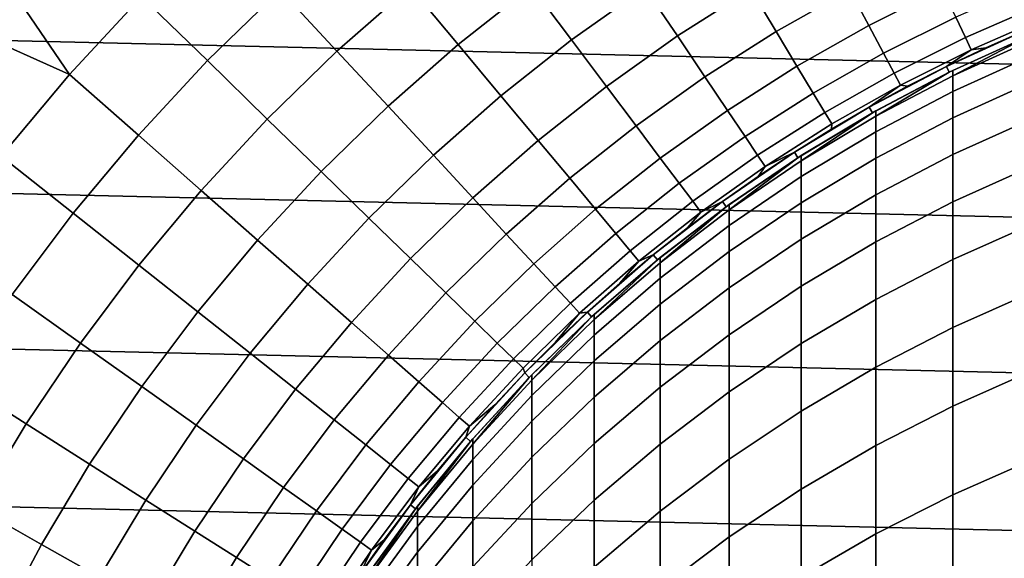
# Model space of a CAD drawing. Header units: metres. Extents: x -28 to 70, y -212 to 27.
# Tile 71 of 220: x -12.57 to -4.84, y 6.91 to 11.14. Entities that reach past the tile are written whole.
import ezdxf

# ---------------------------------------------------------------- set-up
doc = ezdxf.new("R2010")
doc.units = ezdxf.units.M
doc.layers.add('solid_10_261_012_XXX', color=7, linetype='CONTINUOUS')

msp = doc.modelspace()

# ---------------------------------------------------------------- linework, layer by layer
at = {"layer": 'solid_10_261_012_XXX'}
for points in [[(-24.531904, 12.427213, -5), (25.087387, 11.263793, -5), (25.587807, 10.075421, -5), (-25.087387, 11.263793, -5)], [(-11.015319, 11.900925, 163.48201), (-11.613358, 11.31809, 163.48201), (-11.096909, 10.814772, 164.971497), (-10.525464, 11.371687, 164.971497)], [(-9.926108, 11.898447, 164.971497), (-10.525464, 11.371687, 164.971497), (-10.079541, 10.889914, 166.490601), (-9.505578, 11.394357, 166.490601)], [(-8.906407, 11.868585, 166.490601), (-9.505578, 11.394357, 166.490601), (-9.127255, 10.940861, 168.036514), (-8.551931, 11.396214, 168.036514)], [(-7.953929, 11.821346, 168.036514), (-8.551931, 11.396214, 168.036514), (-8.237659, 10.977417, 169.606369), (-7.661632, 11.386926, 169.606369)], [(-7.065289, 11.766239, 169.606369), (-7.661632, 11.386926, 169.606369), (-7.407265, 11.00888, 171.197281), (-6.83072, 11.375599, 171.197281)], [(-12.331365, 11.702027, 162.026337), (-12.633462, 11.37522, 162.026337), (-12.180601, 10.705243, 163.48201), (-11.613358, 11.31809, 163.48201)], [(-6.236062, 11.712153, 171.197281), (-6.83072, 11.375599, 171.197281), (-6.631564, 11.043933, 172.806305), (-6.054244, 11.370674, 172.806305)], [(-5.460868, 11.667263, 172.806305), (-6.054244, 11.370674, 172.806305), (-5.90509, 11.090545, 174.430466), (-5.326333, 11.379826, 174.430466)], [(-12.633462, 11.37522, 162.026337), (-12.926902, 11.040617, 162.026337), (-12.180601, 10.705243, 163.48201)], [(-10.525464, 11.371687, 164.971497), (-11.096909, 10.814772, 164.971497), (-10.626777, 10.356592, 166.490601), (-10.079541, 10.889914, 166.490601)], [(-9.505578, 11.394357, 166.490601), (-10.079541, 10.889914, 166.490601), (-9.678375, 10.456494, 168.036514), (-9.127255, 10.940861, 168.036514)], [(-8.551931, 11.396214, 168.036514), (-9.127255, 10.940861, 168.036514), (-8.79184, 10.538797, 169.606369), (-8.237659, 10.977417, 169.606369)], [(-7.661632, 11.386926, 169.606369), (-8.237659, 10.977417, 169.606369), (-7.964167, 10.612966, 171.197281), (-7.407265, 11.00888, 171.197281)], [(-6.83072, 11.375599, 171.197281), (-7.407265, 11.00888, 171.197281), (-7.191299, 10.687904, 172.806305), (-6.631564, 11.043933, 172.806305)], [(-6.054244, 11.370674, 172.806305), (-6.631564, 11.043933, 172.806305), (-6.468188, 10.771852, 174.430466), (-5.90509, 11.090545, 174.430466)], [(-5.326333, 11.379826, 174.430466), (-5.90509, 11.090545, 174.430466), (-5.788877, 10.872281, 176.066772), (-5.22151, 11.155869, 176.066772)], [(-4.640297, 11.409875, 176.066772), (-5.22151, 11.155869, 176.066772), (-5.146593, 10.995808, 177.712189), (-4.573719, 11.246168, 177.712189)], [(-11.613358, 11.31809, 163.48201), (-12.180601, 10.705243, 163.48201), (-11.638926, 10.229177, 164.971497), (-11.096909, 10.814772, 164.971497)], [(-25.087387, 11.263793, -5), (25.587807, 10.075421, -5), (26.031919, 8.865052, -5), (-25.587807, 10.075421, -5)], [(-4.573719, 11.246168, 177.712189), (-5.146593, 10.995808, 177.712189), (-5.10172, 10.899936, 179.363678), (-4.533841, 11.148114, 179.363678)], [(-5.22151, 11.155869, 176.066772), (-5.788877, 10.872281, 176.066772), (-5.70582, 10.716289, 177.712189), (-5.146593, 10.995808, 177.712189)], [(-4.533841, 11.148114, 179.363678), (-5.10172, 10.899936, 179.363678), (-4.98498, 10.915584, 181), (-4.671241, 11.053484, 181)], [(-5.90509, 11.090545, 174.430466), (-6.468188, 10.771852, 174.430466), (-6.340893, 10.559861, 176.066772), (-5.788877, 10.872281, 176.066772)], [(-4.98498, 10.915584, 181), (-5.294653, 10.768781, 181), (-5.294706, 10.768755, 231.529999), (-4.671167, 11.053514, 231.529999)], [(-4.65179, 11.007422, 231.529999), (-4.671167, 11.053514, 231.529999), (-5.294706, 10.768755, 231.529999), (-5.272583, 10.723916, 231.529999)], [(-4.671241, 11.053484, 181), (-4.98498, 10.915584, 181), (-4.671167, 11.053514, 231.529999)], [(-12.926902, 11.040617, 162.026337), (-13.211481, 10.698446, 162.026337), (-12.715543, 10.064006, 163.48201), (-12.180601, 10.705243, 163.48201)], [(-8.237659, 10.977417, 169.606369), (-8.79184, 10.538797, 169.606369), (-8.499949, 10.188909, 171.197281), (-7.964167, 10.612966, 171.197281)], [(-7.407265, 11.00888, 171.197281), (-7.964167, 10.612966, 171.197281), (-7.731964, 10.303535, 172.806305), (-7.191299, 10.687904, 172.806305)], [(-6.631564, 11.043933, 172.806305), (-7.191299, 10.687904, 172.806305), (-7.014133, 10.424596, 174.430466), (-6.468188, 10.771852, 174.430466)], [(-5.146593, 10.995808, 177.712189), (-5.70582, 10.716289, 177.712189), (-5.656071, 10.622853, 179.363678), (-5.10172, 10.899936, 179.363678)], [(-4.65179, 11.007422, 231.529999), (-5.272583, 10.723916, 231.529999), (-5.244397, 10.737728, 277.299988), (-4.651778, 11.007427, 277.299988)], [(-4.62221, 10.978453, 280.332489), (-4.62221, 11.019876, 277.299988), (-4.651778, 11.007427, 277.299988), (-5.244397, 10.696409, 280.324768)], [(-5.244397, 10.696409, 280.324768), (-4.651778, 11.007427, 277.299988), (-5.244397, 10.737728, 277.299988)], [(-5.244397, 10.696409, 280.324768), (-5.244397, 10.572486, 283.34729), (-4.62221, 10.854213, 283.362701), (-4.62221, 10.978453, 280.332489)], [(-9.127255, 10.940861, 168.036514), (-9.678375, 10.456494, 168.036514), (-9.322706, 10.07223, 169.606369), (-8.79184, 10.538797, 169.606369)], [(-5.10172, 10.899936, 179.363678), (-5.656071, 10.622853, 179.363678), (-5.600008, 10.613195, 181), (-5.294653, 10.768781, 181)], [(-5.10172, 10.899936, 179.363678), (-5.294653, 10.768781, 181), (-4.98498, 10.915584, 181)], [(-10.079541, 10.889914, 166.490601), (-10.626777, 10.356592, 166.490601), (-10.20383, 9.9444, 168.036514), (-9.678375, 10.456494, 168.036514)], [(-5.788877, 10.872281, 176.066772), (-6.340893, 10.559861, 176.066772), (-6.249916, 10.408351, 177.712189), (-5.70582, 10.716289, 177.712189)], [(-5.244397, 10.572486, 283.34729), (-5.244397, 10.366048, 286.365295), (-4.62221, 10.647249, 286.388397), (-4.62221, 10.854213, 283.362701)], [(-11.096909, 10.814772, 164.971497), (-11.638926, 10.229177, 164.971497), (-11.145831, 9.795808, 166.490601), (-10.626777, 10.356592, 166.490601)], [(-6.468188, 10.771852, 174.430466), (-7.014133, 10.424596, 174.430466), (-6.876094, 10.219439, 176.066772), (-6.340893, 10.559861, 176.066772)], [(-5.900795, 10.448953, 181), (-5.900734, 10.448988, 231.529999), (-5.294706, 10.768755, 231.529999), (-5.600008, 10.613195, 181)], [(-5.272583, 10.723916, 231.529999), (-5.294706, 10.768755, 231.529999), (-5.900734, 10.448988, 231.529999), (-5.876242, 10.405396, 231.529999)], [(-5.294653, 10.768781, 181), (-5.600008, 10.613195, 181), (-5.294706, 10.768755, 231.529999)], [(-12.180601, 10.705243, 163.48201), (-12.715543, 10.064006, 163.48201), (-12.150079, 9.616457, 164.971497), (-11.638926, 10.229177, 164.971497)], [(-7.191299, 10.687904, 172.806305), (-7.731964, 10.303535, 172.806305), (-7.541478, 10.049695, 174.430466), (-7.014133, 10.424596, 174.430466)], [(-5.70582, 10.716289, 177.712189), (-6.249916, 10.408351, 177.712189), (-6.195423, 10.317601, 179.363678), (-5.656071, 10.622853, 179.363678)], [(-5.272583, 10.723916, 231.529999), (-5.876242, 10.405396, 231.529999), (-5.849443, 10.420485, 277.299988), (-5.272592, 10.723911, 277.299988)], [(-5.244397, 10.696409, 280.324768), (-5.244397, 10.737728, 277.299988), (-5.272592, 10.723911, 277.299988), (-5.849443, 10.379286, 280.316101)], [(-5.849443, 10.379286, 280.316101), (-5.272592, 10.723911, 277.299988), (-5.849443, 10.420485, 277.299988)], [(-5.849443, 10.379286, 280.316101), (-5.849443, 10.255716, 283.329987), (-5.244397, 10.572486, 283.34729), (-5.244397, 10.696409, 280.324768)], [(-5.272583, 10.723916, 231.529999), (-5.272592, 10.723911, 277.299988), (-5.244397, 10.737728, 277.299988)], [(-7.964167, 10.612966, 171.197281), (-8.499949, 10.188909, 171.197281), (-8.252126, 9.891841, 172.806305), (-7.731964, 10.303535, 172.806305)], [(-5.656071, 10.622853, 179.363678), (-6.195423, 10.317601, 179.363678), (-6.19677, 10.276188, 181), (-5.900795, 10.448953, 181)], [(-5.656071, 10.622853, 179.363678), (-5.900795, 10.448953, 181), (-5.600008, 10.613195, 181)], [(-5.244397, 10.366048, 286.365295), (-5.244397, 10.077251, 289.376556), (-4.62221, 10.357717, 289.407318), (-4.62221, 10.647249, 286.388397)], [(-8.79184, 10.538797, 169.606369), (-9.322706, 10.07223, 169.606369), (-9.013192, 9.737832, 171.197281), (-8.499949, 10.188909, 171.197281)], [(-6.340893, 10.559861, 176.066772), (-6.876094, 10.219439, 176.066772), (-6.777438, 10.072812, 177.712189), (-6.249916, 10.408351, 177.712189)], [(-5.849443, 10.255716, 283.329987), (-5.849443, 10.04987, 286.339325), (-5.244397, 10.366048, 286.365295), (-5.244397, 10.572486, 283.34729)], [(-9.678375, 10.456494, 168.036514), (-10.20383, 9.9444, 168.036514), (-9.828852, 9.578955, 169.606369), (-9.322706, 10.07223, 169.606369)], [(-6.19677, 10.276188, 181), (-6.48769, 10.095042, 181), (-6.487733, 10.095014, 231.529999), (-5.900734, 10.448988, 231.529999)], [(-5.876242, 10.405396, 231.529999), (-5.900734, 10.448988, 231.529999), (-6.487733, 10.095014, 231.529999), (-6.460644, 10.052989, 231.529999)], [(-5.900795, 10.448953, 181), (-6.19677, 10.276188, 181), (-5.900734, 10.448988, 231.529999)], [(-7.014133, 10.424596, 174.430466), (-7.541478, 10.049695, 174.430466), (-7.393061, 9.851915, 176.066772), (-6.876094, 10.219439, 176.066772)], [(-6.249916, 10.408351, 177.712189), (-6.777438, 10.072812, 177.712189), (-6.718346, 9.984988, 179.363678), (-6.195423, 10.317601, 179.363678)], [(-5.876242, 10.405396, 231.529999), (-6.460644, 10.052989, 231.529999), (-6.435371, 10.069185, 277.299988), (-5.876208, 10.405416, 277.299988)], [(-5.849443, 10.379286, 280.316101), (-5.849443, 10.420485, 277.299988), (-5.876208, 10.405416, 277.299988), (-6.435371, 10.028116, 280.306519)], [(-6.435371, 10.028116, 280.306519), (-5.876208, 10.405416, 277.299988), (-6.435371, 10.069185, 277.299988)], [(-6.435371, 10.028116, 280.306519), (-6.435371, 9.904941, 283.310791), (-5.849443, 10.255716, 283.329987), (-5.849443, 10.379286, 280.316101)], [(-5.876242, 10.405396, 231.529999), (-5.876208, 10.405416, 277.299988), (-5.849443, 10.420485, 277.299988)], [(-5.849443, 10.04987, 286.339325), (-5.849443, 9.761901, 289.341949), (-5.244397, 10.077251, 289.376556), (-5.244397, 10.366048, 286.365295)], [(-10.626777, 10.356592, 166.490601), (-11.145831, 9.795808, 166.490601), (-10.702226, 9.405933, 168.036514), (-10.20383, 9.9444, 168.036514)], [(-7.731964, 10.303535, 172.806305), (-8.252126, 9.891841, 172.806305), (-8.048825, 9.648144, 174.430466), (-7.541478, 10.049695, 174.430466)], [(-6.195423, 10.317601, 179.363678), (-6.718346, 9.984988, 179.363678), (-6.48769, 10.095042, 181), (-6.19677, 10.276188, 181)], [(-5.244397, 10.077251, 289.376556), (-5.244397, 9.706311, 292.378784), (-4.62221, 9.985831, 292.417206), (-4.62221, 10.357717, 289.407318)], [(-11.638926, 10.229177, 164.971497), (-12.150079, 9.616457, 164.971497), (-11.635328, 9.209045, 166.490601), (-11.145831, 9.795808, 166.490601)], [(-6.876094, 10.219439, 176.066772), (-7.393061, 9.851915, 176.066772), (-7.286987, 9.710563, 177.712189), (-6.777438, 10.072812, 177.712189)], [(-6.435371, 9.904941, 283.310791), (-6.435371, 9.699749, 286.310577), (-5.849443, 10.04987, 286.339325), (-5.849443, 10.255716, 283.329987)], [(-8.499949, 10.188909, 171.197281), (-9.013192, 9.737832, 171.197281), (-8.750403, 9.453917, 172.806305), (-8.252126, 9.891841, 172.806305)], [(-25.587807, 10.075421, -5), (26.031919, 8.865052, -5), (26.418852, 7.635068, -5), (-26.031919, 8.865052, -5)], [(-12.715543, 10.064006, 163.48201), (-13.216766, 9.396082, 163.48201), (-12.629012, 8.978235, 164.971497), (-12.150079, 9.616457, 164.971497)], [(-9.322706, 10.07223, 169.606369), (-9.828852, 9.578955, 169.606369), (-9.502533, 9.260933, 171.197281), (-9.013192, 9.737832, 171.197281)], [(-7.541478, 10.049695, 174.430466), (-8.048825, 9.648144, 174.430466), (-7.890423, 9.458267, 176.066772), (-7.393061, 9.851915, 176.066772)], [(-6.777438, 10.072812, 177.712189), (-7.286987, 9.710563, 177.712189), (-7.223453, 9.625896, 179.363678), (-6.718346, 9.984988, 179.363678)], [(-7.053423, 9.708204, 181), (-7.053377, 9.708238, 231.529999), (-6.487733, 10.095014, 231.529999), (-6.773319, 9.905663, 181)], [(-6.460644, 10.052989, 231.529999), (-6.487733, 10.095014, 231.529999), (-7.053377, 9.708238, 231.529999), (-7.024075, 9.667722, 231.529999)], [(-6.460644, 10.052989, 231.529999), (-7.024075, 9.667722, 231.529999), (-7.000267, 9.684976, 277.299988), (-6.460658, 10.052979, 277.299988)], [(-6.435371, 10.028116, 280.306519), (-6.435371, 10.069185, 277.299988), (-6.460658, 10.052979, 277.299988), (-7.000267, 9.644051, 280.296021)], [(-7.000267, 9.644051, 280.296021), (-6.460658, 10.052979, 277.299988), (-7.000267, 9.684976, 277.299988)], [(-6.48769, 10.095042, 181), (-6.773319, 9.905663, 181), (-6.487733, 10.095014, 231.529999)], [(-6.718346, 9.984988, 179.363678), (-6.773319, 9.905663, 181), (-6.48769, 10.095042, 181)], [(-6.460644, 10.052989, 231.529999), (-6.460658, 10.052979, 277.299988), (-6.435371, 10.069185, 277.299988)], [(-6.435371, 9.699749, 286.310577), (-6.435371, 9.412696, 289.30365), (-5.849443, 9.761901, 289.341949), (-5.849443, 10.04987, 286.339325)], [(-5.849443, 9.761901, 289.341949), (-5.849443, 9.392023, 292.335602), (-5.244397, 9.706311, 292.378784), (-5.244397, 10.077251, 289.376556)], [(-6.718346, 9.984988, 179.363678), (-7.223453, 9.625896, 179.363678), (-7.053423, 9.708204, 181), (-6.773319, 9.905663, 181)], [(-7.000267, 9.644051, 280.296021), (-7.000267, 9.521304, 283.289825), (-6.435371, 9.904941, 283.310791), (-6.435371, 10.028116, 280.306519)], [(-5.244397, 9.706311, 292.378784), (-5.244397, 9.253504, 295.369751), (-4.62221, 9.53187, 295.415802), (-4.62221, 9.985831, 292.417206)], [(-10.20383, 9.9444, 168.036514), (-10.702226, 9.405933, 168.036514), (-10.308931, 9.060277, 169.606369), (-9.828852, 9.578955, 169.606369)], [(-7.000267, 9.521304, 283.289825), (-7.000267, 9.31683, 286.279114), (-6.435371, 9.699749, 286.310577), (-6.435371, 9.904941, 283.310791)], [(-8.252126, 9.891841, 172.806305), (-8.750403, 9.453917, 172.806305), (-8.534827, 9.221008, 174.430466), (-8.048825, 9.648144, 174.430466)], [(-7.393061, 9.851915, 176.066772), (-7.890423, 9.458267, 176.066772), (-7.777213, 9.322562, 177.712189), (-7.286987, 9.710563, 177.712189)], [(-11.145831, 9.795808, 166.490601), (-11.635328, 9.209045, 166.490601), (-11.172241, 8.842525, 168.036514), (-10.702226, 9.405933, 168.036514)], [(-6.435371, 9.412696, 289.30365), (-6.435371, 9.043995, 292.28775), (-5.849443, 9.392023, 292.335602), (-5.849443, 9.761901, 289.341949)], [(-9.013192, 9.737832, 171.197281), (-9.502533, 9.260933, 171.197281), (-9.225477, 8.990921, 172.806305), (-8.750403, 9.453917, 172.806305)], [(-7.286987, 9.710563, 177.712189), (-7.777213, 9.322562, 177.712189), (-7.709404, 9.24128, 179.363678), (-7.223453, 9.625896, 179.363678)], [(-7.327775, 9.502827, 181), (-7.596149, 9.2897, 181), (-7.596182, 9.289673, 231.529999), (-7.053377, 9.708238, 231.529999)], [(-7.024075, 9.667722, 231.529999), (-7.053377, 9.708238, 231.529999), (-7.596182, 9.289673, 231.529999), (-7.564468, 9.251018, 231.529999)], [(-7.564468, 9.251018, 231.529999), (-7.542284, 9.269114, 277.299988), (-7.024034, 9.667753, 277.299988), (-7.024075, 9.667722, 231.529999)], [(-7.000267, 9.644051, 280.296021), (-7.000267, 9.684976, 277.299988), (-7.024034, 9.667753, 277.299988), (-7.542284, 9.228343, 280.284668)], [(-7.542284, 9.228343, 280.284668), (-7.024034, 9.667753, 277.299988), (-7.542284, 9.269114, 277.299988)], [(-7.053423, 9.708204, 181), (-7.327775, 9.502827, 181), (-7.053377, 9.708238, 231.529999)], [(-7.223453, 9.625896, 179.363678), (-7.327775, 9.502827, 181), (-7.053423, 9.708204, 181)], [(-7.024075, 9.667722, 231.529999), (-7.024034, 9.667753, 277.299988), (-7.000267, 9.684976, 277.299988)], [(-7.000267, 9.31683, 286.279114), (-7.000267, 9.030778, 289.261749), (-6.435371, 9.412696, 289.30365), (-6.435371, 9.699749, 286.310577)], [(-5.849443, 9.392023, 292.335602), (-5.849443, 8.940513, 295.317993), (-5.244397, 9.253504, 295.369751), (-5.244397, 9.706311, 292.378784)], [(-12.150079, 9.616457, 164.971497), (-12.629012, 8.978235, 164.971497), (-12.093971, 8.597863, 166.490601), (-11.635328, 9.209045, 166.490601)], [(-8.048825, 9.648144, 174.430466), (-8.534827, 9.221008, 174.430466), (-8.366861, 9.039537, 176.066772), (-7.890423, 9.458267, 176.066772)], [(-7.223453, 9.625896, 179.363678), (-7.709404, 9.24128, 179.363678), (-7.596149, 9.2897, 181), (-7.327775, 9.502827, 181)], [(-7.542284, 9.228343, 280.284668), (-7.542284, 9.106062, 283.26709), (-7.000267, 9.521304, 283.289825), (-7.000267, 9.644051, 280.296021)], [(-9.828852, 9.578955, 169.606369), (-10.308931, 9.060277, 169.606369), (-9.966675, 8.759475, 171.197281), (-9.502533, 9.260933, 171.197281)], [(-7.542284, 9.106062, 283.26709), (-7.542284, 8.902363, 286.245087), (-7.000267, 9.31683, 286.279114), (-7.000267, 9.521304, 283.289825)], [(-5.244397, 9.253504, 295.369751), (-5.244397, 8.719167, 298.34726), (-4.62221, 8.996172, 298.400879), (-4.62221, 9.53187, 295.415802)], [(-8.750403, 9.453917, 172.806305), (-9.225477, 8.990921, 172.806305), (-8.998197, 8.76942, 174.430466), (-8.534827, 9.221008, 174.430466)], [(-7.890423, 9.458267, 176.066772), (-8.366861, 9.039537, 176.066772), (-8.246815, 8.909841, 177.712189), (-7.777213, 9.322562, 177.712189)], [(-10.702226, 9.405933, 168.036514), (-11.172241, 8.842525, 168.036514), (-10.761675, 8.517572, 169.606369), (-10.308931, 9.060277, 169.606369)], [(-7.000267, 9.030778, 289.261749), (-7.000267, 8.663364, 292.235443), (-6.435371, 9.043995, 292.28775), (-6.435371, 9.412696, 289.30365)], [(-6.435371, 9.043995, 292.28775), (-6.435371, 8.593922, 295.260681), (-5.849443, 8.940513, 295.317993), (-5.849443, 9.392023, 292.335602)], [(-7.777213, 9.322562, 177.712189), (-8.246815, 8.909841, 177.712189), (-8.174911, 8.832156, 179.363678), (-7.709404, 9.24128, 179.363678)], [(-7.858329, 9.068995, 181), (-8.114099, 8.840894, 181), (-8.114068, 8.840922, 231.529999), (-7.596182, 9.289673, 231.529999)], [(-7.564468, 9.251018, 231.529999), (-7.596182, 9.289673, 231.529999), (-8.114068, 8.840922, 231.529999), (-8.080327, 8.804021, 231.529999)], [(-7.596149, 9.2897, 181), (-7.858329, 9.068995, 181), (-7.596182, 9.289673, 231.529999)], [(-7.709404, 9.24128, 179.363678), (-7.858329, 9.068995, 181), (-7.596149, 9.2897, 181)], [(-7.542284, 8.902363, 286.245087), (-7.542284, 8.617395, 289.2164), (-7.000267, 9.030778, 289.261749), (-7.000267, 9.31683, 286.279114)], [(-11.635328, 9.209045, 166.490601), (-12.093971, 8.597863, 166.490601), (-11.612631, 8.255668, 168.036514), (-11.172241, 8.842525, 168.036514)], [(-9.502533, 9.260933, 171.197281), (-9.966675, 8.759475, 171.197281), (-9.676086, 8.504084, 172.806305), (-9.225477, 8.990921, 172.806305)], [(-8.534827, 9.221008, 174.430466), (-8.998197, 8.76942, 174.430466), (-8.821112, 8.596836, 176.066772), (-8.366861, 9.039537, 176.066772)], [(-7.709404, 9.24128, 179.363678), (-8.174911, 8.832156, 179.363678), (-8.114099, 8.840894, 181), (-7.858329, 9.068995, 181)], [(-7.564468, 9.251018, 231.529999), (-8.080327, 8.804021, 231.529999), (-8.059649, 8.822956, 277.299988), (-7.564499, 9.250992, 277.299988)], [(-7.542284, 9.228343, 280.284668), (-7.542284, 9.269114, 277.299988), (-7.564499, 9.250992, 277.299988), (-8.059649, 8.782351, 280.272491)], [(-8.059649, 8.782351, 280.272491), (-7.564499, 9.250992, 277.299988), (-8.059649, 8.822956, 277.299988)], [(-8.059649, 8.782351, 280.272491), (-8.059649, 8.66057, 283.242737), (-7.542284, 9.106062, 283.26709), (-7.542284, 9.228343, 280.284668)], [(-7.564468, 9.251018, 231.529999), (-7.564499, 9.250992, 277.299988), (-7.542284, 9.269114, 277.299988)], [(-5.849443, 8.940513, 295.317993), (-5.849443, 8.407707, 298.286957), (-5.244397, 8.719167, 298.34726), (-5.244397, 9.253504, 295.369751)], [(-10.308931, 9.060277, 169.606369), (-10.761675, 8.517572, 169.606369), (-10.404387, 8.234789, 171.197281), (-9.966675, 8.759475, 171.197281)], [(-8.059649, 8.66057, 283.242737), (-8.059649, 8.457703, 286.208557), (-7.542284, 8.902363, 286.245087), (-7.542284, 9.106062, 283.26709)], [(-7.000267, 8.663364, 292.235443), (-7.000267, 8.214862, 295.197968), (-6.435371, 8.593922, 295.260681), (-6.435371, 9.043995, 292.28775)], [(-12.629012, 8.978235, 164.971497), (-13.074456, 8.316205, 164.971497), (-12.520543, 7.963881, 166.490601), (-12.093971, 8.597863, 166.490601)], [(-9.225477, 8.990921, 172.806305), (-9.676086, 8.504084, 172.806305), (-9.437705, 8.294576, 174.430466), (-8.998197, 8.76942, 174.430466)], [(-8.366861, 9.039537, 176.066772), (-8.821112, 8.596836, 176.066772), (-8.694548, 8.473491, 177.712189), (-8.246815, 8.909841, 177.712189)], [(-7.542284, 8.617395, 289.2164), (-7.542284, 8.251374, 292.178802), (-7.000267, 8.663364, 292.235443), (-7.000267, 9.030778, 289.261749)], [(-5.244397, 8.719167, 298.34726), (-5.244397, 8.1037, 301.309052), (-4.62221, 8.379137, 301.370209), (-4.62221, 8.996172, 298.400879)], [(-8.246815, 8.909841, 177.712189), (-8.694548, 8.473491, 177.712189), (-8.618741, 8.399611, 179.363678), (-8.174911, 8.832156, 179.363678)], [(-8.059649, 8.457703, 286.208557), (-8.059649, 8.1739, 289.167725), (-7.542284, 8.617395, 289.2164), (-7.542284, 8.902363, 286.245087)], [(-6.435371, 8.593922, 295.260681), (-6.435371, 8.062811, 298.220184), (-5.849443, 8.407707, 298.286957), (-5.849443, 8.940513, 295.317993)], [(-26.031919, 8.865052, -5), (26.418852, 7.635068, -5), (26.747675, 6.388412, -5), (-26.418852, 7.635068, -5)], [(-11.172241, 8.842525, 168.036514), (-11.612631, 8.255668, 168.036514), (-11.18588, 7.952281, 169.606369), (-10.761675, 8.517572, 169.606369)], [(-8.174911, 8.832156, 179.363678), (-8.618741, 8.399611, 179.363678), (-8.605581, 8.363251, 181), (-8.363251, 8.605581, 181)], [(-8.363251, 8.605581, 181), (-8.605581, 8.363251, 181), (-8.605605, 8.363227, 231.529999), (-8.114068, 8.840922, 231.529999)], [(-8.080327, 8.804021, 231.529999), (-8.114068, 8.840922, 231.529999), (-8.605605, 8.363227, 231.529999), (-8.569683, 8.328446, 231.529999)], [(-8.059649, 8.782351, 280.272491), (-8.059649, 8.822956, 277.299988), (-8.08029, 8.804056, 277.299988), (-8.550674, 8.307535, 280.259491)], [(-8.114099, 8.840894, 181), (-8.363251, 8.605581, 181), (-8.114068, 8.840922, 231.529999)], [(-8.174911, 8.832156, 179.363678), (-8.363251, 8.605581, 181), (-8.114099, 8.840894, 181)], [(-8.080327, 8.804021, 231.529999), (-8.08029, 8.804056, 277.299988), (-8.059649, 8.822956, 277.299988)], [(-9.966675, 8.759475, 171.197281), (-10.404387, 8.234789, 171.197281), (-10.101036, 7.994696, 172.806305), (-9.676086, 8.504084, 172.806305)], [(-8.998197, 8.76942, 174.430466), (-9.437705, 8.294576, 174.430466), (-9.251969, 8.131338, 176.066772), (-8.821112, 8.596836, 176.066772)], [(-8.569683, 8.328446, 231.529999), (-8.550674, 8.347962, 277.299988), (-8.08029, 8.804056, 277.299988), (-8.080327, 8.804021, 231.529999)], [(-8.550674, 8.307535, 280.259491), (-8.08029, 8.804056, 277.299988), (-8.550674, 8.347962, 277.299988)], [(-8.550674, 8.307535, 280.259491), (-8.550674, 8.186286, 283.216797), (-8.059649, 8.66057, 283.242737), (-8.059649, 8.782351, 280.272491)], [(-8.550674, 8.186286, 283.216797), (-8.550674, 7.984303, 286.169678), (-8.059649, 8.457703, 286.208557), (-8.059649, 8.66057, 283.242737)], [(-7.542284, 8.251374, 292.178802), (-7.542284, 7.804573, 295.130127), (-7.000267, 8.214862, 295.197968), (-7.000267, 8.663364, 292.235443)], [(-5.849443, 8.407707, 298.286957), (-5.849443, 7.794003, 301.240265), (-5.244397, 8.1037, 301.309052), (-5.244397, 8.719167, 298.34726)], [(-12.093971, 8.597863, 166.490601), (-12.520543, 7.963881, 166.490601), (-12.022224, 7.646918, 168.036514), (-11.612631, 8.255668, 168.036514)], [(-8.821112, 8.596836, 176.066772), (-9.251969, 8.131338, 176.066772), (-9.119225, 8.014671, 177.712189), (-8.694548, 8.473491, 177.712189)], [(-8.059649, 8.1739, 289.167725), (-8.059649, 7.809373, 292.118042), (-7.542284, 8.251374, 292.178802), (-7.542284, 8.617395, 289.2164)], [(-7.000267, 8.214862, 295.197968), (-7.000267, 7.685605, 298.147156), (-6.435371, 8.062811, 298.220184), (-6.435371, 8.593922, 295.260681)], [(-10.761675, 8.517572, 169.606369), (-11.18588, 7.952281, 169.606369), (-10.814507, 7.688265, 171.197281), (-10.404387, 8.234789, 171.197281)], [(-9.676086, 8.504084, 172.806305), (-10.101036, 7.994696, 172.806305), (-9.852185, 7.797737, 174.430466), (-9.437705, 8.294576, 174.430466)], [(-8.694548, 8.473491, 177.712189), (-9.119225, 8.014671, 177.712189), (-9.039715, 7.944792, 179.363678), (-8.618741, 8.399611, 179.363678)], [(-8.550674, 7.984303, 286.169678), (-8.550674, 7.701739, 289.115936), (-8.059649, 8.1739, 289.167725), (-8.059649, 8.457703, 286.208557)], [(-8.840894, 8.114099, 181), (-9.068995, 7.858329, 181), (-9.06898, 7.858347, 231.529999), (-8.605605, 8.363227, 231.529999)], [(-8.569683, 8.328446, 231.529999), (-8.605605, 8.363227, 231.529999), (-9.06898, 7.858347, 231.529999), (-9.031234, 7.825553, 231.529999)], [(-8.618741, 8.399611, 179.363678), (-9.039715, 7.944792, 179.363678), (-8.840894, 8.114099, 181), (-8.605581, 8.363251, 181)], [(-8.605581, 8.363251, 181), (-8.840894, 8.114099, 181), (-8.605605, 8.363227, 231.529999)], [(-6.435371, 8.062811, 298.220184), (-6.435371, 7.451059, 301.164093), (-5.849443, 7.794003, 301.240265), (-5.849443, 8.407707, 298.286957)], [(-5.244397, 8.1037, 301.309052), (-5.244397, 7.407562, 304.25293), (-4.62221, 7.681225, 304.321594), (-4.62221, 8.379137, 301.370209)], [(-13.074456, 8.316205, 164.971497), (-13.485229, 7.632122, 164.971497), (-12.913913, 7.308779, 166.490601), (-12.520543, 7.963881, 166.490601)], [(-9.437705, 8.294576, 174.430466), (-9.852185, 7.797737, 174.430466), (-9.658294, 7.644277, 176.066772), (-9.251969, 8.131338, 176.066772)], [(-8.569683, 8.328446, 231.529999), (-9.031234, 7.825553, 231.529999), (-9.013752, 7.845685, 277.299988), (-8.569725, 8.328403, 277.299988)], [(-8.550674, 8.307535, 280.259491), (-8.550674, 8.347962, 277.299988), (-8.569725, 8.328403, 277.299988), (-9.013752, 7.805446, 280.245789)], [(-9.013752, 7.805446, 280.245789), (-8.569725, 8.328403, 277.299988), (-9.013752, 7.845685, 277.299988)], [(-9.013752, 7.805446, 280.245789), (-9.013752, 7.684758, 283.189362), (-8.550674, 8.186286, 283.216797), (-8.550674, 8.307535, 280.259491)], [(-8.569683, 8.328446, 231.529999), (-8.569725, 8.328403, 277.299988), (-8.550674, 8.347962, 277.299988)], [(-11.612631, 8.255668, 168.036514), (-12.022224, 7.646918, 168.036514), (-11.580421, 7.365902, 169.606369), (-11.18588, 7.952281, 169.606369)], [(-10.404387, 8.234789, 171.197281), (-10.814507, 7.688265, 171.197281), (-10.499201, 7.464107, 172.806305), (-10.101036, 7.994696, 172.806305)], [(-8.059649, 7.809373, 292.118042), (-8.059649, 7.364395, 295.057312), (-7.542284, 7.804573, 295.130127), (-7.542284, 8.251374, 292.178802)], [(-7.542284, 7.804573, 295.130127), (-7.542284, 7.277322, 298.068115), (-7.000267, 7.685605, 298.147156), (-7.000267, 8.214862, 295.197968)], [(-9.251969, 8.131338, 176.066772), (-9.658294, 7.644277, 176.066772), (-9.519718, 7.534598, 177.712189), (-9.119225, 8.014671, 177.712189)], [(-9.013752, 7.684758, 283.189362), (-9.013752, 7.483712, 286.128571), (-8.550674, 7.984303, 286.169678), (-8.550674, 8.186286, 283.216797)], [(-8.550674, 7.701739, 289.115936), (-8.550674, 7.338803, 292.053375), (-8.059649, 7.809373, 292.118042), (-8.059649, 8.1739, 289.167725)], [(-9.039715, 7.944792, 179.363678), (-9.068995, 7.858329, 181), (-8.840894, 8.114099, 181)], [(-7.000267, 7.685605, 298.147156), (-7.000267, 7.075989, 301.080811), (-6.435371, 7.451059, 301.164093), (-6.435371, 8.062811, 298.220184)], [(-5.849443, 7.794003, 301.240265), (-5.849443, 7.09986, 304.17572), (-5.244397, 7.407562, 304.25293), (-5.244397, 8.1037, 301.309052)], [(-12.520543, 7.963881, 166.490601), (-12.913913, 7.308779, 166.490601), (-12.399938, 7.017889, 168.036514), (-12.022224, 7.646918, 168.036514)], [(-10.101036, 7.994696, 172.806305), (-10.499201, 7.464107, 172.806305), (-10.240541, 7.28022, 174.430466), (-9.852185, 7.797737, 174.430466)], [(-9.119225, 8.014671, 177.712189), (-9.519718, 7.534598, 177.712189), (-9.436717, 7.468904, 179.363678), (-9.039715, 7.944792, 179.363678)], [(-9.013752, 7.483712, 286.128571), (-9.013752, 7.202457, 289.061157), (-8.550674, 7.701739, 289.115936), (-8.550674, 7.984303, 286.169678)], [(-11.18588, 7.952281, 169.606369), (-11.580421, 7.365902, 169.606369), (-11.195951, 7.121354, 171.197281), (-10.814507, 7.688265, 171.197281)], [(-9.039715, 7.944792, 179.363678), (-9.436717, 7.468904, 179.363678), (-9.2897, 7.596149, 181), (-9.068995, 7.858329, 181)], [(-9.2897, 7.596149, 181), (-9.502827, 7.327775, 181), (-9.502846, 7.32775, 231.529999), (-9.06898, 7.858347, 231.529999)], [(-9.031234, 7.825553, 231.529999), (-9.06898, 7.858347, 231.529999), (-9.502846, 7.32775, 231.529999), (-9.463195, 7.29729, 231.529999)], [(-9.463195, 7.29729, 231.529999), (-9.447371, 7.317765, 277.299988), (-9.031207, 7.825586, 277.299988), (-9.031234, 7.825553, 231.529999)], [(-9.013752, 7.805446, 280.245789), (-9.013752, 7.845685, 277.299988), (-9.031207, 7.825586, 277.299988), (-9.447371, 7.277723, 280.231354)], [(-9.447371, 7.277723, 280.231354), (-9.031207, 7.825586, 277.299988), (-9.447371, 7.317765, 277.299988)], [(-9.068995, 7.858329, 181), (-9.2897, 7.596149, 181), (-9.06898, 7.858347, 231.529999)], [(-9.031234, 7.825553, 231.529999), (-9.031207, 7.825586, 277.299988), (-9.013752, 7.845685, 277.299988)], [(-8.550674, 7.338803, 292.053375), (-8.550674, 6.895768, 294.979797), (-8.059649, 7.364395, 295.057312), (-8.059649, 7.809373, 292.118042)], [(-9.852185, 7.797737, 174.430466), (-10.240541, 7.28022, 174.430466), (-10.039005, 7.136944, 176.066772), (-9.658294, 7.644277, 176.066772)], [(-9.447371, 7.277723, 280.231354), (-9.447371, 7.157626, 283.160553), (-9.013752, 7.684758, 283.189362), (-9.013752, 7.805446, 280.245789)], [(-8.059649, 7.364395, 295.057312), (-8.059649, 6.839298, 297.983337), (-7.542284, 7.277322, 298.068115), (-7.542284, 7.804573, 295.130127)], [(-6.435371, 7.451059, 301.164093), (-6.435371, 6.759124, 304.09021), (-5.849443, 7.09986, 304.17572), (-5.849443, 7.794003, 301.240265)], [(-10.814507, 7.688265, 171.197281), (-11.195951, 7.121354, 171.197281), (-10.869522, 6.913724, 172.806305), (-10.499201, 7.464107, 172.806305)], [(-9.447371, 7.157626, 283.160553), (-9.447371, 6.957564, 286.085327), (-9.013752, 7.483712, 286.128571), (-9.013752, 7.684758, 283.189362)], [(-9.013752, 7.202457, 289.061157), (-9.013752, 6.841204, 291.984985), (-8.550674, 7.338803, 292.053375), (-8.550674, 7.701739, 289.115936)], [(-7.542284, 7.277322, 298.068115), (-7.542284, 6.670018, 300.990631), (-7.000267, 7.075989, 301.080811), (-7.000267, 7.685605, 298.147156)], [(-5.244397, 7.407562, 304.25293), (-5.244397, 6.631273, 307.176666), (-4.62221, 6.902958, 307.252808), (-4.62221, 7.681225, 304.321594)], [(-26.418852, 7.635068, -5), (26.747675, 6.388412, -5), (27.017729, 5.127612, -5), (-26.747675, 6.388412, -5)], [(-12.022224, 7.646918, 168.036514), (-12.399938, 7.017889, 168.036514), (-11.944255, 6.75999, 169.606369), (-11.580421, 7.365902, 169.606369)], [(-9.658294, 7.644277, 176.066772), (-10.039005, 7.136944, 176.066772), (-9.894968, 7.034544, 177.712189), (-9.519718, 7.534598, 177.712189)], [(-9.436717, 7.468904, 179.363678), (-9.502827, 7.327775, 181), (-9.2897, 7.596149, 181)], [(-9.519718, 7.534598, 177.712189), (-9.894968, 7.034544, 177.712189), (-9.808694, 6.973211, 179.363678), (-9.436717, 7.468904, 179.363678)], [(-10.499201, 7.464107, 172.806305), (-10.869522, 6.913724, 172.806305), (-10.601739, 6.743396, 174.430466), (-10.240541, 7.28022, 174.430466)], [(-9.436717, 7.468904, 179.363678), (-9.808694, 6.973211, 179.363678), (-9.708204, 7.053423, 181), (-9.502827, 7.327775, 181)], [(-9.447371, 6.957564, 286.085327), (-9.447371, 6.677687, 289.003601), (-9.013752, 7.202457, 289.061157), (-9.013752, 7.483712, 286.128571)], [(-7.000267, 7.075989, 301.080811), (-7.000267, 6.386469, 303.996674), (-6.435371, 6.759124, 304.09021), (-6.435371, 7.451059, 301.164093)], [(-11.580421, 7.365902, 169.606369), (-11.944255, 6.75999, 169.606369), (-11.547705, 6.535558, 171.197281), (-11.195951, 7.121354, 171.197281)], [(-8.550674, 6.895768, 294.979797), (-8.550674, 6.372962, 297.893066), (-8.059649, 6.839298, 297.983337), (-8.059649, 7.364395, 295.057312)], [(-5.849443, 7.09986, 304.17572), (-5.849443, 6.325794, 307.091095), (-5.244397, 6.631273, 307.176666), (-5.244397, 7.407562, 304.25293)], [(-12.913913, 7.308779, 166.490601), (-13.273037, 6.634296, 166.490601), (-12.744769, 6.370251, 168.036514), (-12.399938, 7.017889, 168.036514)], [(-10.240541, 7.28022, 174.430466), (-10.601739, 6.743396, 174.430466), (-10.393096, 6.610685, 176.066772), (-10.039005, 7.136944, 176.066772)], [(-9.708204, 7.053423, 181), (-9.905663, 6.773319, 181), (-9.905662, 6.773322, 231.529999), (-9.502846, 7.32775, 231.529999)], [(-9.463195, 7.29729, 231.529999), (-9.502846, 7.32775, 231.529999), (-9.905662, 6.773322, 231.529999), (-9.864406, 6.74507, 231.529999)], [(-9.463195, 7.29729, 231.529999), (-9.864406, 6.74507, 231.529999), (-9.850112, 6.765929, 277.299988), (-9.463232, 7.297242, 277.299988)], [(-9.447371, 7.277723, 280.231354), (-9.447371, 7.317765, 277.299988), (-9.463232, 7.297242, 277.299988), (-9.850112, 6.726093, 280.216278)], [(-9.850112, 6.726093, 280.216278), (-9.463232, 7.297242, 277.299988), (-9.850112, 6.765929, 277.299988)], [(-9.850112, 6.726093, 280.216278), (-9.850112, 6.606613, 283.130402), (-9.447371, 7.157626, 283.160553), (-9.447371, 7.277723, 280.231354)], [(-9.502827, 7.327775, 181), (-9.708204, 7.053423, 181), (-9.502846, 7.32775, 231.529999)], [(-9.463195, 7.29729, 231.529999), (-9.463232, 7.297242, 277.299988), (-9.447371, 7.317765, 277.299988)], [(-9.013752, 6.841204, 291.984985), (-9.013752, 6.400222, 294.897858), (-8.550674, 6.895768, 294.979797), (-8.550674, 7.338803, 292.053375)], [(-8.059649, 6.839298, 297.983337), (-8.059649, 6.234473, 300.893921), (-7.542284, 6.670018, 300.990631), (-7.542284, 7.277322, 298.068115)], [(-9.447371, 6.677687, 289.003601), (-9.447371, 6.318202, 291.913086), (-9.013752, 6.841204, 291.984985), (-9.013752, 7.202457, 289.061157)], [(-11.195951, 7.121354, 171.197281), (-11.547705, 6.535558, 171.197281), (-11.21102, 6.345007, 172.806305), (-10.869522, 6.913724, 172.806305)], [(-10.039005, 7.136944, 176.066772), (-10.393096, 6.610685, 176.066772), (-10.243978, 6.515837, 177.712189), (-9.894968, 7.034544, 177.712189)], [(-9.850112, 6.606613, 283.130402), (-9.850112, 6.40758, 286.040161), (-9.447371, 6.957564, 286.085327), (-9.447371, 7.157626, 283.160553)], [(-9.894968, 7.034544, 177.712189), (-10.243978, 6.515837, 177.712189), (-10.154661, 6.459025, 179.363678), (-9.808694, 6.973211, 179.363678)], [(-9.808694, 6.973211, 179.363678), (-9.905663, 6.773319, 181), (-9.708204, 7.053423, 181)], [(-7.542284, 6.670018, 300.990631), (-7.542284, 5.983112, 303.895477), (-7.000267, 6.386469, 303.996674), (-7.000267, 7.075989, 301.080811)], [(-6.435371, 6.759124, 304.09021), (-6.435371, 5.987521, 306.996307), (-5.849443, 6.325794, 307.091095), (-5.849443, 7.09986, 304.17572)], [(-12.399938, 7.017889, 168.036514), (-12.744769, 6.370251, 168.036514), (-12.276414, 6.136152, 169.606369), (-11.944255, 6.75999, 169.606369)], [(-9.808694, 6.973211, 179.363678), (-10.154661, 6.459025, 179.363678), (-10.095042, 6.48769, 181), (-9.905663, 6.773319, 181)], [(-9.850112, 6.40758, 286.040161), (-9.850112, 6.129142, 288.94342), (-9.447371, 6.677687, 289.003601), (-9.447371, 6.957564, 286.085327)], [(-10.869522, 6.913724, 172.806305), (-11.21102, 6.345007, 172.806305), (-10.934824, 6.188691, 174.430466), (-10.601739, 6.743396, 174.430466)]]:
    msp.add_3dface(points, dxfattribs=at)

doc.saveas('drawing.dxf')
